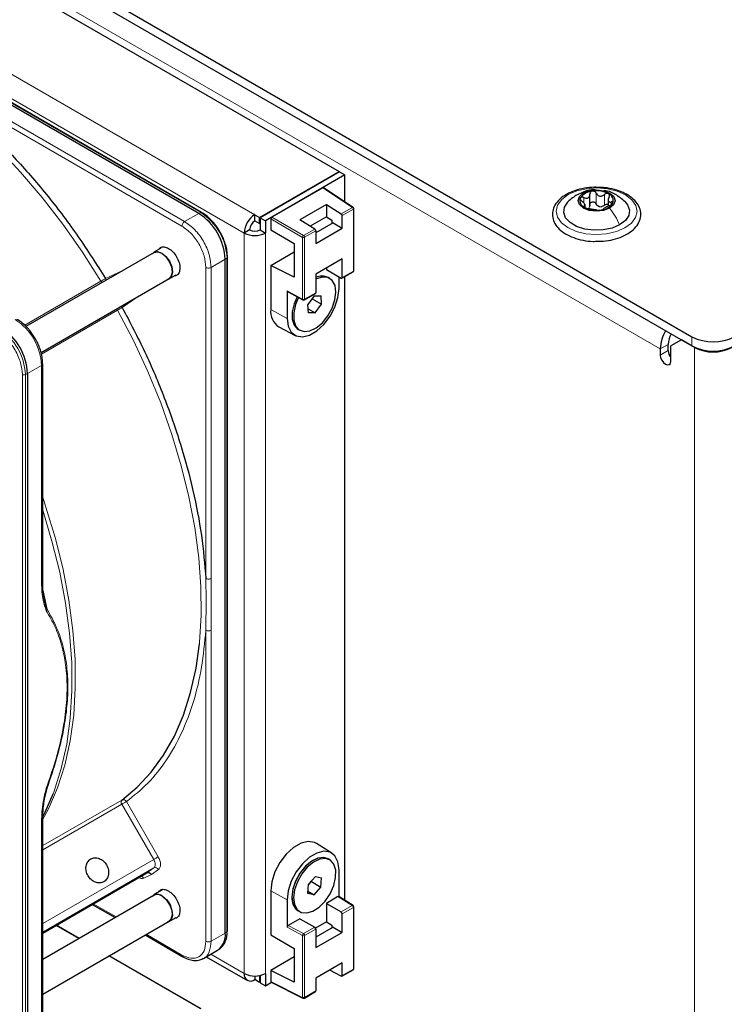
# Paper-space layout 'Blatt4' of a CAD drawing. Header units: millimetres. Extents: x 5 to 418, y 2 to 292.
# Tile 59 of 78: x 146 to 165, y 200 to 227. Entities that reach past the tile are written whole.
import ezdxf

# ---------------------------------------------------------------- set-up
doc = ezdxf.new("R2010")
doc.units = ezdxf.units.MM

psp = doc.layouts.new('Blatt4')

# ---------------------------------------------------------------- linework, layer by layer
at = {"color": 7, "linetype": 'Continuous', "lineweight": 25}
for p, q in [((118.503, 244.523), (164.041, 218.235)), ((118.503, 244.278), (164.041, 217.99)), ((118.871, 243.282), (154.622, 222.643)), ((150.876, 221.526), (135.305, 230.514)), ((150.954, 221.551), (135.384, 230.54)), ((152.501, 221.419), (154.622, 222.643)), ((154.636, 222.635), (152.515, 221.411)), ((154.778, 222.554), (152.656, 221.329)), ((154.622, 222.627), (154.622, 222.643)), ((154.636, 222.635), (154.778, 222.554)), ((154.778, 221.834), (154.778, 222.554)), ((154.184, 222.211), (152.826, 221.427)), ((154.997, 221.688), (154.204, 222.212)), ((161.316, 221.755), (161.316, 222.04)), ((161.316, 221.723), (161.316, 222.039)), ((161.186, 221.689), (161.186, 221.772)), ((161.804, 221.91), (161.804, 221.737)), ((150.954, 221.551), (150.955, 221.551)), ((154.283, 221.761), (153.576, 221.353)), ((154.283, 221.761), (154.68, 221.516)), ((154.283, 221.761), (154.283, 221.434)), ((155.015, 220.004), (155.015, 221.655)), ((152.374, 221.329), (152.374, 221.492)), ((152.374, 221.492), (152.501, 221.419)), ((152.374, 221.329), (152.501, 221.256)), ((152.501, 221.256), (152.501, 221.419)), ((152.501, 221.256), (152.515, 221.264)), ((152.515, 221.411), (152.656, 221.329)), ((152.515, 221.411), (152.515, 221.084)), ((152.656, 221.329), (152.656, 221.002)), ((152.798, 221.378), (152.798, 221.084)), ((153.973, 221.108), (153.576, 221.353)), ((154.283, 221.434), (153.849, 221.184)), ((154.462, 221.271), (154, 221.004)), ((154.283, 221.434), (154.424, 221.347)), ((154.424, 221.347), (154.424, 221.249)), ((154.462, 221.271), (154.707, 221.13)), ((154.707, 221.13), (154.707, 221.467)), ((152.232, 221.084), (152.091, 221.002)), ((152.515, 221.084), (152.656, 221.002)), ((152.798, 221.084), (153.422, 220.724)), ((154, 220.721), (154.707, 221.13)), ((154, 221.059), (154, 220.721)), ((153.422, 220.724), (153.422, 219.825)), ((149.685, 220.483), (146.265, 218.509)), ((149.863, 220.598), (149.68, 220.492)), ((151.642, 220.357), (151.635, 220.471)), ((152.798, 220.137), (153.422, 220.497)), ((151.583, 202.321), (151.583, 220.301)), ((151.644, 202.376), (151.644, 220.356)), ((154.707, 220.313), (154, 219.905)), ((154.707, 219.817), (154.707, 220.313)), ((152.798, 220.137), (152.798, 218.961)), ((153.422, 219.825), (152.798, 220.137)), ((154.283, 220.068), (154.283, 220.029)), ((154.283, 220.029), (154.679, 219.801)), ((154.699, 219.799), (154.995, 219.97)), ((146.667, 217.817), (150.085, 219.79)), ((150.144, 219.857), (150.085, 219.79)), ((150.09, 219.782), (150.273, 219.888)), ((154, 219.905), (154, 219.409)), ((154.372, 219.793), (154.329, 219.817)), ((154.621, 219.524), (154.621, 219.834)), ((154.778, 203.193), (154.778, 219.844)), ((153.237, 219.458), (153.237, 218.725)), ((153.246, 219.44), (153.656, 219.219)), ((153.695, 219.219), (153.992, 219.39)), ((153.957, 219.325), (153.789, 219.097)), ((153.901, 219.249), (154.154, 219.103)), ((153.957, 219.325), (154.14, 219.328)), ((154.154, 219.103), (154.14, 219.328)), ((153.804, 218.871), (153.789, 219.097)), ((153.796, 218.984), (153.986, 218.875)), ((153.986, 218.875), (153.804, 218.871)), ((153.986, 218.875), (154.154, 219.103)), ((153.017, 218.496), (153.452, 218.27)), ((153.529, 218.432), (153.572, 218.407)), ((163.758, 218.153), (163.475, 217.99)), ((164.112, 217.949), (163.758, 218.153)), ((163.192, 217.908), (163.192, 217.745)), ((163.404, 217.868), (163.404, 218.031)), ((163.475, 217.582), (163.475, 217.99)), ((163.475, 217.737), (163.428, 217.764)), ((163.475, 217.688), (163.474, 217.687)), ((146.711, 217.514), (146.711, 217.512)), ((146.711, 211.707), (146.711, 217.512)), ((146.305, 217.254), (146.305, 199.274)), ((146.772, 205.944), (146.828, 206.188)), ((146.711, 199.532), (146.711, 205.337)), ((154.431, 204.451), (154.017, 204.714)), ((154.372, 204.278), (154.329, 204.303)), ((146.711, 202.323), (149.493, 203.929)), ((154.621, 203.29), (154.621, 204.01)), ((153.804, 203.606), (153.883, 203.694)), ((153.989, 203.829), (153.805, 203.624)), ((153.883, 203.694), (153.885, 203.713)), ((153.883, 203.694), (154.138, 203.547)), ((153.989, 203.829), (154.156, 203.791)), ((154.138, 203.547), (154.156, 203.791)), ((149.914, 203.48), (149.68, 203.345)), ((152.798, 203.447), (152.798, 202.271)), ((153.788, 203.38), (153.805, 203.624)), ((153.954, 203.342), (153.788, 203.38)), ((153.792, 203.436), (153.954, 203.342)), ((153.954, 203.342), (154.138, 203.547)), ((149.685, 203.336), (146.711, 201.619)), ((153.237, 203.21), (153.237, 202.477)), ((154.593, 203.293), (154.283, 203.114)), ((154.283, 203.114), (154.283, 202.621)), ((154.283, 203.114), (154.679, 202.885)), ((154.996, 203.058), (154.614, 203.295)), ((148.033, 203.086), (148.642, 202.734)), ((153.529, 202.917), (153.572, 202.893)), ((155.015, 201.373), (155.015, 203.024)), ((146.711, 200.695), (150.085, 202.643)), ((150.09, 202.634), (150.273, 202.741)), ((153.576, 202.705), (153.265, 202.526)), ((153.576, 202.705), (153.972, 202.477)), ((154.283, 202.621), (153.993, 202.454)), ((154.283, 202.621), (154.424, 202.534)), ((154.707, 202.34), (154.707, 202.836)), ((147.682, 202.18), (147.073, 202.532)), ((154.462, 202.481), (154, 202.214)), ((154, 202.428), (154, 201.932)), ((154, 201.932), (154.707, 202.34)), ((154.424, 202.534), (154.424, 202.459)), ((154.462, 202.481), (154.707, 202.34)), ((149.442, 202.272), (150.45, 201.69)), ((152.798, 202.271), (153.422, 201.911)), ((150.999, 201.646), (151.376, 201.863)), ((151.406, 201.882), (151.454, 201.918)), ((153.422, 201.911), (153.422, 201.012)), ((150.945, 200.297), (148.482, 201.718)), ((151.078, 201.691), (152.174, 201.059)), ((153.422, 201.684), (152.798, 201.324)), ((152.798, 201.324), (152.798, 201.03)), ((153.422, 201.012), (152.798, 201.324)), ((154.707, 201.523), (154, 201.115)), ((154.68, 201.169), (154.375, 201.332)), ((154.699, 201.167), (154.995, 201.338)), ((154.707, 201.185), (154.707, 201.523)), ((152.374, 201.175), (152.374, 201.079)), ((152.501, 201.005), (152.374, 201.079)), ((152.501, 201.169), (152.477, 201.182)), ((152.515, 201.177), (152.501, 201.169)), ((152.501, 201.169), (152.501, 201.005)), ((152.515, 201.014), (152.501, 201.005)), ((152.515, 201.189), (152.515, 200.997)), ((152.656, 201.242), (152.656, 200.916)), ((152.807, 201.011), (153.657, 200.587)), ((154, 201.115), (154, 200.777)), ((152.515, 200.997), (152.656, 200.916)), ((152.656, 200.916), (152.815, 201.007)), ((153.695, 200.588), (153.992, 200.759))]:
    psp.add_line(p, q, dxfattribs=at)
at = {"color": 7, "linetype": 'Continuous', "lineweight": 18}
for p, q in [((163.192, 217.908), (119.352, 243.217)), ((116.877, 241.984), (152.374, 221.492)), ((116.594, 241.494), (152.091, 221.002)), ((135.357, 230.539), (150.928, 221.55)), ((150.5, 221.309), (143.312, 225.457)), ((150.429, 221.186), (143.242, 225.335)), ((154.976, 221.687), (154.184, 222.211)), ((161.485, 221.78), (161.485, 222.066)), ((161.706, 221.744), (161.706, 222.03)), ((161.152, 221.806), (161.152, 221.948)), ((161.886, 221.757), (161.886, 221.83)), ((150.876, 221.526), (150.5, 221.309)), ((150.928, 221.55), (150.876, 221.526)), ((154.68, 221.516), (154.976, 221.687)), ((155.004, 221.639), (154.707, 221.467)), ((155.004, 219.988), (155.004, 221.639)), ((161.162, 221.695), (161.162, 221.722)), ((153.648, 220.887), (152.798, 221.378)), ((152.826, 221.427), (153.676, 220.936)), ((152.091, 201.242), (152.091, 221.002)), ((152.656, 221.002), (152.656, 201.242)), ((153.676, 220.936), (153.973, 221.108)), ((154, 221.059), (153.703, 220.888)), ((153.648, 219.237), (153.648, 220.887)), ((153.703, 220.888), (153.703, 219.237)), ((151.207, 220.084), (151.583, 220.301)), ((151.583, 220.301), (151.63, 220.334)), ((151.63, 220.334), (151.63, 202.353)), ((148.386, 219.787), (148.853, 220.003)), ((151.065, 211.784), (151.065, 220.084)), ((151.207, 211.784), (151.207, 220.084)), ((154.707, 219.817), (155.004, 219.988)), ((146.234, 218.54), (148.267, 219.714)), ((153.237, 219.458), (153.648, 219.237)), ((153.703, 219.237), (154, 219.409)), ((149.256, 219.312), (148.833, 219.014)), ((148.71, 218.947), (146.677, 217.773)), ((153.237, 218.725), (152.798, 218.961)), ((164.041, 217.99), (164.041, 218.235)), ((163.404, 218.031), (163.192, 217.908)), ((163.404, 217.868), (163.192, 217.745)), ((164.116, 217.952), (164.112, 217.949)), ((164.112, 170.59), (164.112, 217.949)), ((146.305, 217.254), (146.681, 217.471)), ((146.681, 217.471), (146.681, 211.667)), ((146.168, 199.249), (146.168, 217.229)), ((146.249, 217.227), (146.305, 217.254)), ((146.249, 199.247), (146.249, 217.227)), ((151.065, 211.784), (151.075, 211.196)), ((146.726, 211.463), (146.828, 210.963)), ((151.075, 211.196), (151.065, 210.403)), ((151.065, 202.104), (151.065, 210.403)), ((151.207, 202.104), (151.207, 210.403)), ((146.711, 204.654), (148.821, 205.872)), ((148.823, 205.759), (146.711, 204.539)), ((149.673, 204.287), (148.823, 205.759)), ((148.944, 205.828), (149.794, 204.357)), ((146.681, 205.296), (146.681, 199.491)), ((146.711, 202.577), (149.673, 204.287)), ((149.678, 204.059), (146.711, 202.346)), ((149.493, 203.929), (149.678, 204.059)), ((149.801, 204.015), (149.614, 203.883)), ((149.614, 203.883), (149.406, 203.787)), ((153.237, 203.21), (152.798, 203.447)), ((154.975, 203.056), (154.593, 203.293)), ((148.062, 203.103), (148.671, 202.751)), ((154.679, 202.885), (154.975, 203.056)), ((155.004, 203.007), (154.707, 202.836)), ((155.004, 201.357), (155.004, 203.007)), ((147.67, 202.173), (147.061, 202.525)), ((151.63, 202.353), (151.583, 202.321)), ((153.648, 202.256), (153.237, 202.477)), ((153.265, 202.526), (153.675, 202.306)), ((153.675, 202.306), (153.972, 202.477)), ((154, 202.428), (153.703, 202.257)), ((149.471, 202.289), (150.429, 201.736)), ((151.583, 202.321), (151.207, 202.104)), ((153.648, 200.605), (153.648, 202.256)), ((153.703, 202.257), (153.703, 200.606)), ((150.904, 200.306), (148.47, 201.711)), ((151.196, 201.759), (152.091, 201.242)), ((154.707, 201.185), (155.004, 201.357)), ((152.798, 201.03), (153.648, 200.605)), ((153.703, 200.606), (154, 200.777))]:
    psp.add_line(p, q, dxfattribs=at)
at = {"color": 7, "linetype": 'Continuous', "lineweight": 18, "flags": 128}
for points in [[(148.267, 219.714), (147.774, 220.488), (147.249, 221.235), (146.696, 221.949), (146.118, 222.627), (145.518, 223.264), (144.901, 223.857), (144.27, 224.403), (143.628, 224.896), (142.98, 225.336), (142.33, 225.719), (141.681, 226.042), (141.184, 226.251)], [(162.251, 221.137), (162.026, 221.039), (161.764, 220.979), (161.484, 220.959), (161.205, 220.982), (160.946, 221.046), (160.724, 221.146), (160.555, 221.276), (160.449, 221.427), (160.415, 221.589), (160.455, 221.75), (160.565, 221.9), (160.739, 222.028), (160.965, 222.125), (161.226, 222.186), (161.506, 222.206), (161.785, 222.183), (162.045, 222.119), (162.267, 222.019), (162.436, 221.889), (162.541, 221.738), (162.575, 221.576), (162.536, 221.415), (162.425, 221.265), (162.251, 221.137)], [(150.893, 210.037), (150.898, 210.079), (150.942, 210.803), (150.935, 211.557), (150.878, 212.338), (150.772, 213.141), (150.615, 213.96), (150.41, 214.791), (150.158, 215.629), (149.86, 216.469), (149.518, 217.305), (149.134, 218.133), (148.71, 218.947)], [(146.711, 213.95), (146.798, 213.69), (147.051, 212.852), (147.256, 212.021), (147.412, 211.201), (147.519, 210.399), (147.576, 209.618), (147.582, 208.863), (147.538, 208.139), (147.444, 207.451), (147.3, 206.801), (147.107, 206.195), (146.866, 205.636), (146.71, 205.343)], [(146.988, 206.035), (147.015, 206.106), (147.208, 206.714), (147.353, 207.365), (147.447, 208.056), (147.492, 208.782), (147.485, 209.539), (147.428, 210.323), (147.321, 211.128), (147.164, 211.95), (146.958, 212.783), (146.711, 213.607)], [(149.673, 204.287), (149.688, 204.296), (149.704, 204.305), (149.721, 204.315), (149.738, 204.324), (149.754, 204.334), (149.769, 204.343), (149.783, 204.35), (149.794, 204.357)], [(149.678, 204.059), (149.694, 204.075), (149.706, 204.096), (149.713, 204.122), (149.714, 204.152), (149.711, 204.185), (149.703, 204.219), (149.69, 204.253), (149.673, 204.287)]]:
    psp.add_lwpolyline(points, dxfattribs=at)
at = {"color": 7, "linetype": 'Continuous', "lineweight": 25, "flags": 128}
for points in [[(161.842, 221.664), (161.68, 221.603), (161.49, 221.582), (161.301, 221.605), (161.142, 221.668), (161.036, 221.761), (161, 221.871), (161.04, 221.98), (161.149, 222.072)], [(161.149, 222.072), (161.31, 222.133), (161.5, 222.154), (161.689, 222.131), (161.849, 222.068), (161.954, 221.975), (161.99, 221.865), (161.951, 221.756), (161.842, 221.664)], [(162.111, 221.22), (161.909, 221.134), (161.674, 221.085), (161.424, 221.076), (161.179, 221.108), (160.961, 221.179), (160.786, 221.282), (160.668, 221.41), (160.617, 221.551), (160.637, 221.695), (160.727, 221.83), (160.73, 221.833)], [(162.251, 221.843), (162.323, 221.755), (162.374, 221.614), (162.353, 221.469), (162.263, 221.334), (162.111, 221.22)], [(149.64, 220.457), (149.683, 220.494), (149.778, 220.51), (149.89, 220.469), (150, 220.377), (150.093, 220.249), (150.154, 220.104), (150.174, 219.964), (150.15, 219.85), (150.086, 219.78), (150.04, 219.764)], [(149.685, 220.483), (149.688, 220.485), (149.781, 220.501), (149.89, 220.461), (149.997, 220.371), (150.088, 220.246), (150.148, 220.104), (150.167, 219.968), (150.144, 219.857)], [(151.644, 220.358), (151.644, 220.357), (151.644, 220.356)], [(154.013, 218.472), (154.177, 218.61), (154.323, 218.791), (154.438, 219), (154.512, 219.218), (154.537, 219.425), (154.513, 219.603), (154.44, 219.737), (154.325, 219.814), (154.18, 219.827), (154.015, 219.776), (154, 219.769)], [(153.237, 218.725), (153.265, 218.516), (153.347, 218.356), (153.476, 218.258), (153.642, 218.231), (153.831, 218.276), (154.028, 218.39), (154.217, 218.563), (154.383, 218.782), (154.512, 219.028), (154.593, 219.283), (154.621, 219.524)], [(153.5, 219.302), (153.42, 219.115), (153.37, 218.901), (153.37, 218.706), (153.419, 218.548), (153.514, 218.441), (153.529, 218.432)], [(153.5, 219.302), (153.42, 219.114), (153.37, 218.899), (153.37, 218.704), (153.42, 218.547), (153.515, 218.441), (153.529, 218.432)], [(153.543, 219.279), (153.463, 219.091), (153.412, 218.876), (153.412, 218.681), (153.461, 218.523), (153.556, 218.417), (153.688, 218.371), (153.844, 218.39), (154.013, 218.472)], [(163.192, 217.745), (163.203, 217.676), (163.234, 217.606), (163.28, 217.544), (163.334, 217.5), (163.388, 217.481), (163.434, 217.49), (163.464, 217.525), (163.475, 217.582)], [(148.821, 205.872), (149.234, 206.213), (149.608, 206.612), (149.939, 207.067), (150.226, 207.576), (150.466, 208.135), (150.659, 208.741), (150.803, 209.39), (150.893, 210.037)], [(146.722, 205.445), (146.773, 205.545), (146.988, 206.035)], [(154.017, 204.714), (153.968, 204.739), (153.799, 204.767), (153.606, 204.721), (153.404, 204.605), (153.211, 204.428), (153.042, 204.205), (152.91, 203.953), (152.826, 203.693), (152.798, 203.447)], [(154.621, 204.01), (154.593, 204.219), (154.512, 204.379), (154.383, 204.476), (154.217, 204.503), (154.028, 204.458), (153.831, 204.345), (153.642, 204.171), (153.476, 203.953), (153.347, 203.706), (153.265, 203.452), (153.237, 203.21)], [(154.329, 204.303), (154.218, 204.339), (154.062, 204.322), (153.894, 204.242), (153.729, 204.105), (153.582, 203.925), (153.466, 203.717), (153.391, 203.499), (153.364, 203.291), (153.387, 203.112), (153.458, 202.977), (153.529, 202.917)], [(154.329, 204.303), (154.212, 204.339), (154.055, 204.32), (153.887, 204.237), (153.723, 204.099), (153.577, 203.917), (153.462, 203.708), (153.389, 203.491), (153.364, 203.284)], [(153.923, 202.907), (154.091, 203.016), (154.249, 203.176), (154.382, 203.372), (154.478, 203.588), (154.53, 203.803), (154.532, 203.999), (154.484, 204.158), (154.391, 204.266), (154.26, 204.314), (154.104, 204.297), (153.936, 204.217), (153.771, 204.081), (153.624, 203.901), (153.508, 203.693), (153.433, 203.475), (153.406, 203.267), (153.429, 203.087), (153.5, 202.952), (153.614, 202.873), (153.759, 202.857), (153.923, 202.907)], [(149.64, 203.31), (149.701, 203.354), (149.8, 203.358), (149.913, 203.306), (150.021, 203.206), (150.109, 203.072), (150.162, 202.926), (150.173, 202.79), (150.14, 202.684), (150.068, 202.625), (150.04, 202.617)], [(149.912, 203.299), (150.018, 203.201), (150.103, 203.07), (150.155, 202.928), (150.166, 202.795), (150.134, 202.692), (150.085, 202.643)]]:
    psp.add_lwpolyline(points, dxfattribs=at)
at = {"color": 7, "linetype": 'Continuous', "lineweight": 25}
for centre, radius, start, end in [((161.406, 221.704), 0.417, 93.1952, 145.8081), ((161.496, 221.442), 0.687, 62.2274, 99.49), ((161.745, 221.868), 0.196, 339.3427, 68.6889), ((161.245, 221.869), 0.196, 159.3427, 248.6889), ((161.584, 222.033), 0.417, 273.1952, 325.8081), ((150.048, 220.231), 1.537, 2.6055, 57.3945), ((154.645, 221.465), 0.0618, 2.6952, 56.15), ((154.975, 221.655), 0.04, 0, 56.5413), ((161.494, 222.294), 0.687, 242.2274, 279.49), ((161.623, 221.954), 0.251, 253.8977, 267.8197), ((152.705, 220.975), 0.615, 122.6055, 177.3945), ((152.539, 221.07), 0.307, 122.6055, 177.3945), ((152.374, 221.548), 0.615, 242.6097, 297.3903), ((152.374, 221.357), 0.307, 242.6097, 297.3903), ((153.938, 221.056), 0.0618, 2.6952, 56.15), ((154.975, 220.004), 0.04, 299.9973, 0), ((154.168, 219.501), 0.354, 63.0031, 118.3574), ((154.168, 219.501), 0.355, 63.0328, 118.3277), ((154.69, 219.814), 0.0175, 230.7967, 9.214), ((153.981, 219.406), 0.0192, 304.0564, 7.2558), ((153.675, 219.254), 0.04, 241.7051, 299.9973), ((153.284, 218.907), 0.489, 173.6051, 236.9911), ((144.77, 217.184), 1.537, 2.6055, 57.3945), ((164.213, 217.871), 1.021, 149.0222, 177.8764), ((163.988, 218.009), 0.584, 149.0191, 177.8763), ((164.607, 219.327), 1.23, 242.6097, 297.3903), ((163.714, 217.883), 0.31, 182.8523, 219.1539), ((164.607, 219.082), 1.23, 242.6097, 297.3903), ((164.607, 218.905), 1.076, 242.6097, 297.3903), ((149.771, 203.151), 0.204, 46.2679, 115.0804), ((153.753, 203.239), 0.392, 173.5102, 235.1777), ((154.646, 202.833), 0.0615, 2.6055, 57.3945), ((154.975, 203.024), 0.04, 0, 58.2398), ((151.118, 202.307), 0.514, 310.8243, 5.1593), ((151.616, 202.378), 0.0279, 299.6454, 355.8931), ((153.939, 202.425), 0.0615, 2.6055, 57.3945), ((151.107, 202.26), 0.48, 304.0564, 7.2558), ((154.975, 201.373), 0.04, 299.9973, 0), ((152.263, 201.214), 0.175, 170.786, 309.2033), ((152.374, 201.788), 0.615, 242.6097, 297.3903), ((154.69, 201.183), 0.0173, 233.8088, 9.6652), ((153.981, 200.775), 0.0193, 304.1966, 7.1156), ((153.675, 200.622), 0.04, 243.4641, 299.9973)]:
    psp.add_arc(centre, radius, start, end, dxfattribs=at)
at = {"color": 7, "linetype": 'Continuous', "lineweight": 18}
for centre, radius, start, end in [((150.942, 221.526), 0.0279, 64.1059, 120.3461), ((150.105, 220.264), 1.527, 2.6055, 57.3945), ((154.988, 221.67), 0.0204, 62.3196, 124.7399), ((154.942, 221.636), 0.0618, 2.6952, 56.15), ((154.996, 221.657), 0.0198, 293.8208, 354.859), ((153.713, 220.882), 0.0656, 124.4698, 175.5302), ((153.675, 220.943), 0.0618, 243.854, 297.3007), ((153.642, 220.885), 0.0618, 2.6952, 56.15), ((151.616, 220.358), 0.0279, 299.6454, 355.8931), ((154.985, 219.986), 0.0192, 304.0564, 7.2558), ((154.996, 220.006), 0.0198, 293.8208, 354.859), ((146.977, 221.95), 2.581, 299.9907, 303.0858), ((148.404, 219.796), 0.159, 210.9182, 226.5298), ((153.675, 219.292), 0.0618, 243.854, 297.3007), ((153.666, 219.234), 0.0188, 172.004, 236.8139), ((153.684, 219.235), 0.0192, 304.0564, 7.2558), ((148.849, 219.024), 0.159, 193.2737, 209.0877), ((150.007, 216.703), 2.592, 116.9222, 120.0039), ((148.731, 218.951), 0.12, 31.5875, 54.7451), ((145.146, 217.401), 1.537, 2.6055, 57.3945), ((144.723, 217.158), 1.527, 2.6055, 57.3945), ((146.661, 217.517), 0.0503, 294.3747, 354.3052), ((146.21, 217.312), 0.0932, 242.8052, 294.3071), ((146.661, 211.712), 0.0503, 294.3747, 354.3052), ((148.894, 205.817), 0.0918, 143.1366, 219.6511), ((148.859, 205.784), 0.0958, 27.1974, 113.5788), ((146.662, 205.341), 0.0492, 293.6521, 355.4711), ((149.716, 203.972), 0.0955, 27.0034, 113.5808), ((149.311, 203.739), 0.106, 26.8497, 74.2264), ((154.987, 203.039), 0.0208, 63.1096, 124.2209), ((154.942, 203.004), 0.0615, 2.6055, 57.3945), ((154.996, 203.025), 0.0193, 292.8796, 355.8002), ((153.711, 202.253), 0.0634, 124.6838, 177.6456), ((153.675, 202.311), 0.0618, 243.854, 297.3007), ((153.642, 202.254), 0.0615, 2.6055, 57.3945), ((154.985, 201.354), 0.0193, 304.1966, 7.1156), ((154.996, 201.374), 0.0193, 292.8796, 355.8002), ((153.675, 200.661), 0.0618, 243.854, 297.3007), ((153.667, 200.603), 0.0198, 174.2451, 238.6933), ((153.684, 200.604), 0.0198, 305.1375, 6.1747)]:
    psp.add_arc(centre, radius, start, end, dxfattribs=at)
at = {"color": 7, "linetype": 'Continuous', "lineweight": 25}
for centre, major_axis, ratio, start_param, end_param in [((154.184, 222.178), (0.02, 0.0347), 0.576679, 6.248318, 7.067893), ((152.826, 221.394), (0.02, 0.0346), 0.578085, 0.785926, 2.355504), ((153.265, 219.474), (0.02, 0.0346), 0.577381, 2.356723, 3.159057), ((154.593, 203.26), (0.02, 0.0346), 0.577381, 6.265721, 7.069112), ((153.265, 202.493), (0.02, 0.0346), 0.577381, 0.785926, 2.356723), ((152.826, 201.046), (0.02, 0.0347), 0.576679, 2.356722, 3.17646)]:
    psp.add_ellipse(centre, major_axis=major_axis, ratio=ratio, start_param=start_param, end_param=end_param, dxfattribs=at)
for points, knots in [([(143.242, 225.335), (143.556, 225.117), (144.186, 224.678), (145.112, 223.874), (146.012, 222.974), (146.868, 221.981), (147.67, 220.919), (148.148, 220.164), (148.386, 219.787)], [0, 0, 0, 0, 0.165419, 0.332172, 0.5, 0.667816, 0.834575, 1, 1, 1, 1]), ([(161.596, 222.217), (161.543, 222.22), (161.4, 222.229), (161.165, 222.201), (160.91, 222.139), (160.685, 222.04), (160.503, 221.909), (160.378, 221.757), (160.313, 221.588), (160.312, 221.416), (160.375, 221.25), (160.494, 221.102), (160.664, 220.975), (160.88, 220.873), (161.131, 220.807), (161.332, 220.776), (161.444, 220.78), (161.465, 220.781)], [0, 0, 0, 0, 0.0431544, 0.1169282, 0.1908925, 0.2652574, 0.3402008, 0.4153807, 0.4815352, 0.5518155, 0.6204242, 0.6896517, 0.7615354, 0.8352168, 0.9091935, 0.9830037, 1, 1, 1, 1]), ([(161.474, 222.15), (161.454, 222.153), (161.361, 222.164), (161.2, 222.124), (161.074, 222.066), (161.013, 222.038)], [0, 0, 0, 0, 0.125937, 0.582278, 1, 1, 1, 1]), ([(161.152, 221.948), (161.172, 221.941), (161.203, 221.93), (161.242, 221.932), (161.269, 221.941), (161.29, 221.959), (161.311, 221.991), (161.314, 222.021), (161.316, 222.04)], [0, 0, 0, 0, 0.249168, 0.374303, 0.498903, 0.623987, 0.749746, 1, 1, 1, 1]), ([(161.383, 222.12), (161.373, 222.117), (161.353, 222.112), (161.331, 222.093), (161.318, 222.068), (161.316, 222.05), (161.316, 222.04)], [0, 0, 0, 0, 0.250033, 0.499632, 0.749228, 1, 1, 1, 1]), ([(161.485, 222.066), (161.48, 222.074), (161.47, 222.091), (161.445, 222.11), (161.415, 222.121), (161.394, 222.12), (161.383, 222.12)], [0, 0, 0, 0, 0.249815, 0.499908, 0.75012, 1, 1, 1, 1]), ([(161.485, 222.066), (161.497, 222.048), (161.514, 222.021), (161.55, 221.998), (161.582, 221.987), (161.615, 221.987), (161.659, 221.997), (161.687, 222.017), (161.706, 222.03)], [0, 0, 0, 0, 0.249199, 0.374336, 0.49893, 0.624007, 0.749759, 1, 1, 1, 1]), ([(162.317, 222.023), (162.281, 222.043), (162.177, 222.1), (161.974, 222.168), (161.763, 222.213), (161.634, 222.216), (161.596, 222.217)], [0, 0, 0, 0, 0.180183, 0.520099, 0.859478, 1, 1, 1, 1]), ([(162.257, 221.837), (162.174, 221.906), (162.03, 222.026), (161.831, 222.119), (161.727, 222.126), (161.7, 222.128)], [0, 0, 0, 0, 0.508734, 0.877638, 1, 1, 1, 1]), ([(161.817, 222.05), (161.808, 222.053), (161.792, 222.06), (161.762, 222.059), (161.731, 222.049), (161.714, 222.036), (161.706, 222.03)], [0, 0, 0, 0, 0.2499907, 0.4996106, 0.7491271, 1, 1, 1, 1]), ([(161.828, 221.958), (161.833, 221.967), (161.841, 221.984), (161.844, 222.01), (161.836, 222.034), (161.823, 222.045), (161.817, 222.05)], [0, 0, 0, 0, 0.2498519, 0.4999015, 0.7501147, 1, 1, 1, 1]), ([(160.977, 222.023), (160.935, 221.998), (160.846, 221.943), (160.768, 221.87), (160.728, 221.831)], [0, 0, 0, 0, 0.473066, 1, 1, 1, 1]), ([(161.062, 221.938), (161.06, 221.931), (161.056, 221.919), (161.065, 221.895), (161.081, 221.871), (161.097, 221.857), (161.105, 221.851)], [0, 0, 0, 0, 0.2498571, 0.4994664, 0.7490114, 1, 1, 1, 1]), ([(161.152, 221.948), (161.143, 221.951), (161.124, 221.959), (161.096, 221.96), (161.073, 221.954), (161.066, 221.943), (161.062, 221.938)], [0, 0, 0, 0, 0.249807, 0.500055, 0.750309, 1, 1, 1, 1]), ([(161.162, 221.722), (161.171, 221.725), (161.185, 221.729), (161.187, 221.745), (161.183, 221.761), (161.171, 221.782), (161.147, 221.813), (161.122, 221.836), (161.105, 221.851)], [0, 0, 0, 0, 0.249201, 0.3743378, 0.4989316, 0.6240084, 0.74976, 1, 1, 1, 1]), ([(161.316, 221.755), (161.316, 221.764), (161.318, 221.782), (161.331, 221.807), (161.353, 221.826), (161.382, 221.836), (161.415, 221.835), (161.445, 221.824), (161.47, 221.805), (161.48, 221.788), (161.485, 221.78)], [0, 0, 0, 0, 0.125193, 0.249438, 0.374279, 0.499024, 0.623869, 0.749369, 0.87443, 1, 1, 1, 1]), ([(161.465, 220.781), (161.535, 220.781), (161.697, 220.78), (161.943, 220.824), (162.185, 220.903), (162.393, 221.017), (162.553, 221.16), (162.654, 221.327), (162.687, 221.506), (162.651, 221.679), (162.556, 221.835), (162.437, 221.948), (162.347, 222.005), (162.317, 222.023)], [0, 0, 0, 0, 0.0763095, 0.1756225, 0.2753028, 0.3756506, 0.4767695, 0.5772818, 0.6741518, 0.7669844, 0.8591488, 0.9541734, 1, 1, 1, 1]), ([(161.553, 221.712), (161.539, 221.721), (161.51, 221.738), (161.493, 221.766), (161.485, 221.78)], [0, 0, 0, 0, 0.498457, 1, 1, 1, 1]), ([(161.706, 221.744), (161.714, 221.751), (161.731, 221.763), (161.761, 221.773), (161.787, 221.775), (161.8, 221.77), (161.804, 221.768)], [0, 0, 0, 0, 0.285169, 0.56815, 0.852456, 1, 1, 1, 1]), ([(161.828, 221.958), (161.819, 221.939), (161.806, 221.911), (161.803, 221.877), (161.808, 221.854), (161.82, 221.839), (161.843, 221.826), (161.869, 221.829), (161.886, 221.83)], [0, 0, 0, 0, 0.249201, 0.374338, 0.498932, 0.624008, 0.74976, 1, 1, 1, 1]), ([(161.839, 221.732), (161.848, 221.737), (161.867, 221.745), (161.894, 221.761), (161.917, 221.78), (161.925, 221.792), (161.929, 221.798)], [0, 0, 0, 0, 0.249807, 0.500055, 0.750309, 1, 1, 1, 1]), ([(161.929, 221.798), (161.931, 221.804), (161.934, 221.815), (161.926, 221.827), (161.909, 221.832), (161.893, 221.831), (161.886, 221.83)], [0, 0, 0, 0, 0.249857, 0.499466, 0.749011, 1, 1, 1, 1]), ([(151.443, 221.037), (151.398, 221.108), (151.334, 221.208), (151.224, 221.336), (151.127, 221.43), (151.031, 221.507), (150.972, 221.539), (150.954, 221.548)], [0, 0, 0, 0, 0.332049, 0.465023, 0.682007, 0.90111, 1, 1, 1, 1]), ([(161.162, 221.722), (161.158, 221.721), (161.149, 221.719), (161.147, 221.711), (161.154, 221.699), (161.167, 221.691), (161.174, 221.686)], [0, 0, 0, 0, 0.249852, 0.499902, 0.750115, 1, 1, 1, 1]), ([(161.174, 221.686), (161.182, 221.682), (161.198, 221.673), (161.229, 221.663), (161.259, 221.655), (161.276, 221.652), (161.285, 221.65)], [0, 0, 0, 0, 0.249991, 0.499611, 0.749127, 1, 1, 1, 1]), ([(161.505, 221.615), (161.494, 221.616), (161.477, 221.619), (161.44, 221.624), (161.409, 221.628), (161.375, 221.634), (161.331, 221.642), (161.303, 221.647), (161.285, 221.65)], [0, 0, 0, 0, 0.249199, 0.374336, 0.49893, 0.624007, 0.749759, 1, 1, 1, 1]), ([(161.316, 221.755), (161.315, 221.739), (161.313, 221.708), (161.297, 221.685), (161.288, 221.673)], [0, 0, 0, 0, 0.50155, 1, 1, 1, 1]), ([(161.505, 221.615), (161.51, 221.614), (161.521, 221.612), (161.546, 221.612), (161.576, 221.613), (161.597, 221.615), (161.607, 221.617)], [0, 0, 0, 0, 0.249815, 0.499908, 0.75012, 1, 1, 1, 1]), ([(161.607, 221.617), (161.617, 221.618), (161.637, 221.622), (161.659, 221.628), (161.673, 221.635), (161.674, 221.638), (161.675, 221.64)], [0, 0, 0, 0, 0.250033, 0.4996315, 0.7492277, 1, 1, 1, 1]), ([(161.706, 221.744), (161.692, 221.734), (161.664, 221.713), (161.63, 221.706), (161.613, 221.702)], [0, 0, 0, 0, 0.501552, 1, 1, 1, 1]), ([(161.839, 221.732), (161.818, 221.724), (161.788, 221.71), (161.748, 221.69), (161.721, 221.675), (161.7, 221.662), (161.679, 221.649), (161.677, 221.644), (161.675, 221.64)], [0, 0, 0, 0, 0.249168, 0.374303, 0.498903, 0.623987, 0.749746, 1, 1, 1, 1]), ([(151.635, 220.471), (151.635, 220.481), (151.633, 220.538), (151.607, 220.643), (151.564, 220.786), (151.509, 220.917), (151.462, 221.001), (151.443, 221.037)], [0, 0, 0, 0, 0.0574561, 0.3187987, 0.5412481, 0.8062647, 1, 1, 1, 1]), ([(149.813, 220.569), (149.825, 220.586), (149.858, 220.632), (149.95, 220.646), (150.029, 220.611), (150.068, 220.594)], [0, 0, 0, 0, 0.233945, 0.616972, 1, 1, 1, 1]), ([(150.068, 220.594), (150.108, 220.566), (150.188, 220.509), (150.289, 220.37), (150.357, 220.215), (150.381, 220.062), (150.356, 219.94), (150.3, 219.866), (150.244, 219.861), (150.223, 219.859)], [0, 0, 0, 0, 0.151257, 0.302513, 0.45377, 0.605027, 0.756284, 0.90754, 1, 1, 1, 1]), ([(148.833, 219.014), (149.04, 218.62), (149.455, 217.828), (149.973, 216.602), (150.406, 215.364), (150.735, 214.135), (150.968, 212.931), (151.033, 212.165), (151.065, 211.784)], [0, 0, 0, 0, 0.165419, 0.3321717, 0.5, 0.6678165, 0.8345752, 1, 1, 1, 1]), ([(146.511, 218.189), (146.465, 218.261), (146.402, 218.361), (146.291, 218.489), (146.193, 218.583), (146.098, 218.659), (146.04, 218.689), (146.024, 218.698)], [0, 0, 0, 0, 0.3356827, 0.4702489, 0.69001, 0.912206, 1, 1, 1, 1]), ([(146.708, 217.513), (146.707, 217.563), (146.705, 217.658), (146.673, 217.804), (146.627, 217.949), (146.573, 218.077), (146.528, 218.158), (146.511, 218.189)], [0, 0, 0, 0, 0.2298843, 0.4439506, 0.6311204, 0.8590551, 1, 1, 1, 1]), ([(146.76, 211.197), (146.746, 211.273), (146.717, 211.435), (146.713, 211.613), (146.711, 211.707)], [0, 0, 0, 0, 0.4701422, 1, 1, 1, 1]), ([(146.828, 210.963), (146.817, 210.992), (146.794, 211.053), (146.774, 211.134), (146.764, 211.184), (146.761, 211.199)], [0, 0, 0, 0, 0.406436, 0.822172, 1, 1, 1, 1]), ([(146.711, 205.337), (146.713, 205.445), (146.719, 205.669), (146.763, 205.909), (146.786, 206.034)], [0, 0, 0, 0, 0.481187, 1, 1, 1, 1]), ([(149.493, 203.929), (149.501, 203.932), (149.518, 203.94), (149.544, 203.938), (149.566, 203.929), (149.584, 203.918), (149.601, 203.903), (149.609, 203.89), (149.614, 203.883)], [0, 0, 0, 0, 0.198498, 0.430822, 0.560297, 0.69832, 0.844889, 1, 1, 1, 1]), ([(149.813, 203.422), (149.825, 203.439), (149.858, 203.484), (149.95, 203.499), (150.029, 203.464), (150.068, 203.447)], [0, 0, 0, 0, 0.233945, 0.616972, 1, 1, 1, 1]), ([(150.068, 203.447), (150.108, 203.419), (150.188, 203.362), (150.289, 203.222), (150.357, 203.067), (150.381, 202.915), (150.356, 202.793), (150.3, 202.719), (150.244, 202.713), (150.223, 202.712)], [0, 0, 0, 0, 0.151257, 0.302513, 0.45377, 0.605027, 0.756284, 0.90754, 1, 1, 1, 1]), ([(150.45, 201.693), (150.477, 201.678), (150.548, 201.636), (150.667, 201.598), (150.803, 201.586), (150.914, 201.599), (150.967, 201.634), (150.983, 201.644)], [0, 0, 0, 0, 0.145784, 0.3860498, 0.6335907, 0.8929594, 1, 1, 1, 1])]:
    psp.add_open_spline(points, degree=3, knots=knots, dxfattribs=at)
at = {"color": 7, "linetype": 'Continuous', "lineweight": 18}
for points, knots in [([(160.98, 222.02), (160.986, 222.025), (161.033, 222.062), (161.095, 222.067), (161.149, 222.072)], [0, 0, 0, 0, 0.144336, 1, 1, 1, 1]), ([(151.065, 220.084), (151.056, 220.186), (151.037, 220.389), (150.89, 220.717), (150.679, 221.009), (150.512, 221.127), (150.429, 221.186)], [0, 0, 0, 0, 0.25, 0.5, 0.75, 1, 1, 1, 1]), ([(148.399, 219.741), (148.399, 219.744), (148.4, 219.76), (148.392, 219.775), (148.386, 219.787)], [0, 0, 0, 0, 0.20111, 1, 1, 1, 1]), ([(146.168, 217.229), (146.159, 217.33), (146.145, 217.485), (146.063, 217.71), (145.978, 217.882), (145.872, 218.041), (145.718, 218.225), (145.591, 218.315), (145.508, 218.373)], [0, 0, 0, 0, 0.2394568, 0.3683607, 0.5, 0.6316393, 0.7605432, 1, 1, 1, 1]), ([(151.207, 210.403), (151.206, 210.554), (151.206, 210.784), (151.206, 211.093), (151.206, 211.403), (151.206, 211.633), (151.207, 211.784)], [0, 0, 0, 0, 0.328002, 0.499943, 0.671978, 1, 1, 1, 1]), ([(146.681, 211.667), (146.686, 211.501), (146.694, 211.226), (146.775, 211.01), (146.807, 210.924)], [0, 0, 0, 0, 0.600655, 1, 1, 1, 1]), ([(146.828, 210.963), (146.826, 210.956), (146.821, 210.942), (146.812, 210.93), (146.807, 210.924)], [0, 0, 0, 0, 0.499999, 1, 1, 1, 1]), ([(146.807, 210.924), (146.889, 210.781), (147.049, 210.503), (147.223, 210.015), (147.334, 209.478), (147.374, 208.881), (147.334, 208.238), (147.223, 207.573), (147.049, 206.884), (146.889, 206.422), (146.807, 206.184)], [0, 0, 0, 0, 0.12858, 0.250086, 0.375109, 0.5, 0.624891, 0.749913, 0.871409, 1, 1, 1, 1]), ([(146.828, 206.188), (146.918, 206.449), (147.088, 206.947), (147.26, 207.657), (147.361, 208.302), (147.394, 208.899), (147.362, 209.457), (147.261, 209.987), (147.089, 210.5), (146.918, 210.803), (146.828, 210.963)], [0, 0, 0, 0, 0.1407014, 0.2677211, 0.3849407, 0.4997762, 0.6145723, 0.7317481, 0.8590122, 1, 1, 1, 1]), ([(151.065, 210.403), (151.034, 210.069), (150.971, 209.399), (150.75, 208.486), (150.438, 207.655), (150.027, 206.927), (149.536, 206.303), (149.141, 205.986), (148.944, 205.828)], [0, 0, 0, 0, 0.16549, 0.332238, 0.5, 0.66775, 0.834504, 1, 1, 1, 1]), ([(146.807, 206.184), (146.775, 206.061), (146.694, 205.751), (146.686, 205.467), (146.681, 205.296)], [0, 0, 0, 0, 0.3981898, 1, 1, 1, 1]), ([(146.828, 206.188), (146.826, 206.186), (146.821, 206.184), (146.812, 206.184), (146.807, 206.184)], [0, 0, 0, 0, 0.483164, 1, 1, 1, 1]), ([(149.794, 204.357), (149.81, 204.324), (149.844, 204.256), (149.861, 204.151), (149.848, 204.063), (149.817, 204.031), (149.801, 204.015)], [0, 0, 0, 0, 0.240773, 0.5, 0.759227, 1, 1, 1, 1]), ([(149.406, 203.787), (149.385, 203.78), (149.35, 203.769), (149.306, 203.789), (149.289, 203.797)], [0, 0, 0, 0, 0.597405, 1, 1, 1, 1]), ([(150.429, 201.736), (150.512, 201.699), (150.679, 201.625), (150.89, 201.673), (151.037, 201.831), (151.056, 202.013), (151.065, 202.104)], [0, 0, 0, 0, 0.25, 0.5, 0.75, 1, 1, 1, 1]), ([(151.207, 202.104), (151.195, 202.006), (151.171, 201.81), (151.072, 201.658), (150.99, 201.644), (150.986, 201.643)], [0, 0, 0, 0, 0.485223, 0.970446, 1, 1, 1, 1]), ([(150.449, 201.692), (150.443, 201.696), (150.432, 201.706), (150.43, 201.726), (150.429, 201.736)], [0, 0, 0, 0, 0.4822125, 1, 1, 1, 1])]:
    psp.add_open_spline(points, degree=3, knots=knots, dxfattribs=at)
for points in [[(162.111, 221.22), (162.073, 221.299), (161.998, 221.456), (161.894, 221.595), (161.842, 221.664)], [(150.429, 221.186), (150.43, 221.197), (150.432, 221.22), (150.449, 221.256), (150.472, 221.289), (150.49, 221.302), (150.5, 221.309)], [(150.5, 221.309), (150.592, 221.243), (150.778, 221.111), (151.011, 220.788), (151.175, 220.423), (151.196, 220.197), (151.207, 220.084)], [(151.207, 220.084), (151.196, 220.079), (151.176, 220.07), (151.136, 220.066), (151.096, 220.07), (151.076, 220.079), (151.065, 220.084)], [(151.065, 211.784), (151.076, 211.78), (151.096, 211.77), (151.136, 211.766), (151.176, 211.77), (151.196, 211.78), (151.207, 211.784)], [(151.207, 210.403), (151.196, 210.398), (151.176, 210.389), (151.136, 210.385), (151.096, 210.389), (151.076, 210.398), (151.065, 210.403)], [(148.823, 205.759), (148.833, 205.764), (148.853, 205.776), (148.888, 205.796), (148.921, 205.815), (148.936, 205.824), (148.944, 205.828)], [(151.065, 202.104), (151.076, 202.099), (151.096, 202.089), (151.136, 202.085), (151.176, 202.089), (151.196, 202.099), (151.207, 202.104)]]:
    psp.add_open_spline(points, degree=3, dxfattribs=at)
at = {"color": 7, "linetype": 'Continuous', "lineweight": 25}
for points in [[(148.343, 203.692), (148.308, 203.678), (148.238, 203.65), (148.115, 203.672), (148.002, 203.741), (147.914, 203.849), (147.865, 203.979), (147.862, 204.111), (147.904, 204.229), (147.963, 204.275), (147.993, 204.298)], [(147.993, 204.298), (148.028, 204.313), (148.098, 204.341), (148.221, 204.318), (148.334, 204.25), (148.422, 204.142), (148.471, 204.012), (148.474, 203.88), (148.432, 203.762), (148.373, 203.715), (148.343, 203.692)]]:
    psp.add_open_spline(points, degree=3, dxfattribs=at)

doc.saveas('drawing.dxf')
